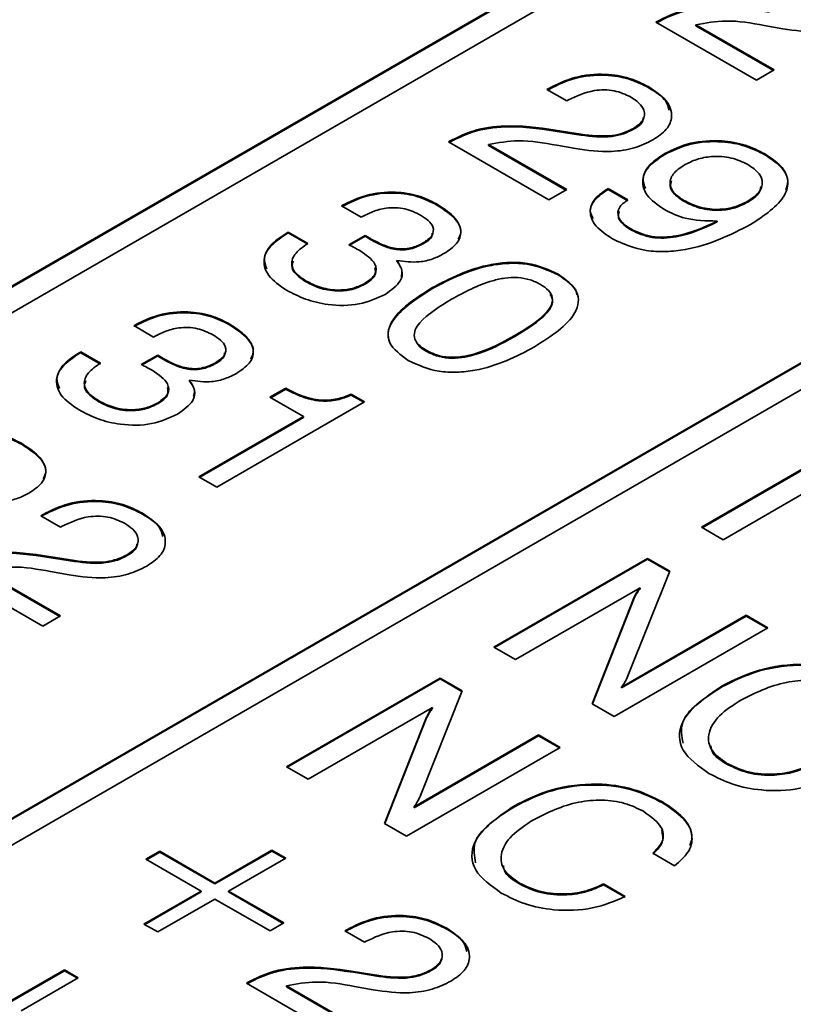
# Model space of a CAD drawing. Header units: millimetres. Extents: x 15 to 187, y 49 to 265.
# Tile 38 of 62: x 146 to 151, y 199 to 205. Entities that reach past the tile are written whole.
import ezdxf

# ---------------------------------------------------------------- set-up
doc = ezdxf.new("R2010")
doc.units = ezdxf.units.MM

msp = doc.modelspace()

# ---------------------------------------------------------------- linework, layer by layer
at = {"color": 7, "linetype": 'Continuous', "lineweight": 35}
for p, q in [((138.6841, 198.9973), (162.1129, 212.5225)), ((138.6841, 198.9919), (162.1129, 212.517)), ((162.2543, 212.4408), (138.8255, 198.9157)), ((141.5125, 197.3645), (164.9413, 210.8896)), ((141.5125, 197.359), (164.9413, 210.8842)), ((165.0827, 210.808), (141.6539, 197.2828)), ((149.9573, 204.8444), (149.9646, 204.8486)), ((150.5737, 204.4885), (149.9573, 204.8444)), ((149.962, 204.8417), (149.9646, 204.8432)), ((149.9646, 204.8432), (149.9646, 204.8486)), ((150.2028, 204.8283), (150.6825, 204.5513)), ((150.2028, 204.8228), (150.2028, 204.8283)), ((150.2028, 204.8228), (150.6778, 204.5486)), ((150.7356, 204.8028), (150.6215, 204.8238)), ((150.6825, 204.5513), (150.5737, 204.4885)), ((149.2889, 204.4306), (149.3045, 204.4397)), ((149.4097, 204.3608), (149.2889, 204.4306)), ((149.2936, 204.4279), (149.3045, 204.4342)), ((149.3045, 204.4342), (149.3045, 204.4397)), ((149.9132, 204.4415), (149.9132, 204.447)), ((149.4203, 204.3669), (149.4097, 204.3608)), ((149.3787, 204.1755), (149.4962, 204.1563)), ((149.3787, 204.17), (149.3787, 204.1755)), ((149.3787, 204.17), (149.4962, 204.1508)), ((149.8188, 204.1868), (149.8188, 204.1923)), ((148.6845, 204.1096), (148.6919, 204.1139)), ((149.3009, 203.7538), (148.6845, 204.1096)), ((148.6892, 204.1069), (148.6919, 204.1084)), ((148.6919, 204.1084), (148.6919, 204.1139)), ((149.4962, 204.1508), (149.4962, 204.1563)), ((148.93, 204.0935), (149.4097, 203.8166)), ((148.93, 204.088), (148.93, 204.0935)), ((148.93, 204.088), (149.405, 203.8138)), ((149.4628, 204.0681), (149.3487, 204.089)), ((150.0118, 204.0331), (150.0118, 204.0385)), ((150.6256, 204.0303), (150.6256, 204.0357)), ((149.4097, 203.8166), (149.3009, 203.7538)), ((149.6636, 203.8235), (149.7844, 203.7538)), ((149.6636, 203.8181), (149.6636, 203.8235)), ((149.6636, 203.8181), (149.7844, 203.7483)), ((150.1278, 203.7455), (150.1278, 203.7509)), ((150.5199, 203.7398), (150.5199, 203.7452)), ((148.0281, 203.7168), (148.0346, 203.7205)), ((148.149, 203.647), (148.0281, 203.7168)), ((148.0329, 203.714), (148.0346, 203.715)), ((148.0346, 203.715), (148.0346, 203.7205)), ((148.6102, 203.7242), (148.6102, 203.7296)), ((150.3327, 203.6182), (150.3327, 203.6237)), ((149.8067, 203.568), (149.8067, 203.5734)), ((147.6952, 203.5525), (147.7018, 203.5563)), ((147.6952, 203.547), (147.6952, 203.5525)), ((147.6952, 203.547), (147.7018, 203.5508)), ((147.7018, 203.5563), (147.8227, 203.4865)), ((147.7018, 203.5508), (147.7018, 203.5563)), ((147.7018, 203.5508), (147.8227, 203.4811)), ((148.0729, 203.4783), (148.1741, 203.5361)), ((148.0782, 203.4759), (148.1741, 203.5307)), ((148.1741, 203.5307), (148.1741, 203.5361)), ((148.2108, 203.5082), (148.2108, 203.5136)), ((148.0778, 203.4761), (148.0729, 203.4783)), ((148.5288, 203.484), (148.5288, 203.4894)), ((148.3685, 203.3762), (148.3685, 203.3816)), ((149.3568, 203.2932), (149.3568, 203.2986)), ((147.8121, 203.2499), (147.8121, 203.2554)), ((148.176, 203.2385), (148.176, 203.2439)), ((148.5832, 203.2084), (148.5832, 203.2138)), ((146.7554, 202.982), (146.7618, 202.9857)), ((146.8762, 202.9122), (146.7554, 202.982)), ((146.7601, 202.9793), (146.7618, 202.9803)), ((146.7618, 202.9803), (146.7618, 202.9857)), ((147.3374, 202.9894), (147.3374, 202.9949)), ((149.0909, 202.9153), (149.0909, 202.9207)), ((146.4224, 202.8177), (146.429, 202.8215)), ((146.4224, 202.8123), (146.4224, 202.8177)), ((146.4224, 202.8123), (146.429, 202.8161)), ((146.429, 202.8215), (146.5499, 202.7517)), ((146.429, 202.8161), (146.429, 202.8215)), ((146.429, 202.8161), (146.5499, 202.7463)), ((146.8001, 202.7436), (146.9013, 202.8013)), ((146.8054, 202.7412), (146.9013, 202.7959)), ((146.9013, 202.7959), (146.9013, 202.8013)), ((146.938, 202.7734), (146.938, 202.7789)), ((148.5479, 202.8251), (148.5479, 202.8306)), ((146.805, 202.7414), (146.8001, 202.7436)), ((147.256, 202.7492), (147.256, 202.7547)), ((147.0957, 202.6414), (147.0957, 202.6468)), ((147.5894, 202.5424), (147.6861, 202.5982)), ((147.6861, 202.5928), (147.6861, 202.5982)), ((147.7949, 202.4238), (147.5894, 202.5424)), ((147.5941, 202.5397), (147.6861, 202.5928)), ((148.0882, 202.5615), (148.1696, 202.5145)), ((148.0882, 202.556), (148.0882, 202.5615)), ((148.0882, 202.556), (148.1649, 202.5118)), ((146.5393, 202.5151), (146.5393, 202.5206)), ((146.9032, 202.5037), (146.9032, 202.5091)), ((148.1696, 202.5145), (147.263, 201.9911)), ((147.1542, 202.0539), (147.7949, 202.4238)), ((147.1589, 202.0512), (147.7949, 202.4183)), ((147.7949, 202.4183), (147.7949, 202.4238)), ((146.0646, 202.2547), (146.0646, 202.2601)), ((150.2359, 201.7445), (151.1787, 202.2888)), ((150.2406, 201.7418), (151.1787, 202.2833)), ((147.263, 201.9911), (147.1542, 202.0539)), ((151.133, 202.1089), (150.3689, 201.6677)), ((146.1836, 201.8146), (146.1993, 201.8237)), ((146.3045, 201.7448), (146.1836, 201.8146)), ((146.1883, 201.8119), (146.1993, 201.8182)), ((146.1993, 201.8182), (146.1993, 201.8237)), ((146.808, 201.8255), (146.808, 201.831)), ((146.3151, 201.7509), (146.3045, 201.7448)), ((150.3689, 201.6677), (150.2359, 201.7445)), ((146.7136, 201.5708), (146.7136, 201.5763)), ((146.2735, 201.5595), (146.391, 201.5403)), ((146.2735, 201.554), (146.2735, 201.5595)), ((146.2735, 201.554), (146.391, 201.5348)), ((146.391, 201.5348), (146.391, 201.5403)), ((148.9631, 201.0097), (149.9059, 201.554)), ((148.9678, 201.007), (149.9059, 201.5485)), ((149.9059, 201.554), (150.0421, 201.4754)), ((149.9059, 201.5485), (149.9059, 201.554)), ((149.9059, 201.5485), (150.0403, 201.471)), ((146.1957, 201.1378), (145.5793, 201.4936)), ((145.8248, 201.4775), (146.3045, 201.2006)), ((145.8248, 201.472), (146.2998, 201.1978)), ((146.3576, 201.4521), (146.2435, 201.473)), ((150.0421, 201.4754), (149.7852, 200.833)), ((149.8602, 201.3741), (149.0961, 200.933)), ((149.8602, 201.3686), (149.8602, 201.3741)), ((149.5656, 200.6619), (149.8236, 201.3148)), ((149.5673, 200.6609), (149.8236, 201.3093)), ((149.8236, 201.3093), (149.8236, 201.3148)), ((149.7461, 200.764), (150.5103, 201.2051)), ((150.5103, 201.2051), (150.6432, 201.1283)), ((150.5103, 201.1996), (150.5103, 201.2051)), ((146.3045, 201.2006), (146.1957, 201.1378)), ((149.7461, 200.7585), (150.5103, 201.1996)), ((150.5103, 201.1996), (150.6385, 201.1256)), ((150.6432, 201.1283), (149.7004, 200.5841)), ((149.0961, 200.933), (148.9631, 201.0097)), ((147.6903, 200.2749), (148.6331, 200.8192)), ((147.695, 200.2722), (148.6331, 200.8138)), ((148.6331, 200.8192), (148.7693, 200.7406)), ((148.6331, 200.8138), (148.6331, 200.8192)), ((148.6331, 200.8138), (148.7675, 200.7362)), ((148.7693, 200.7406), (148.5124, 200.0982)), ((149.7461, 200.7585), (149.7461, 200.764)), ((150.3616, 200.765), (150.3616, 200.7704)), ((149.7004, 200.5841), (149.5656, 200.6619)), ((148.5874, 200.6393), (147.8233, 200.1982)), ((148.5874, 200.6339), (148.5874, 200.6393)), ((148.2928, 199.9271), (148.5508, 200.58)), ((148.2945, 199.9261), (148.5508, 200.5746)), ((148.5508, 200.5746), (148.5508, 200.58)), ((148.4733, 200.0292), (149.2375, 200.4703)), ((148.4733, 200.0238), (149.2375, 200.4649)), ((149.2375, 200.4703), (149.3704, 200.3936)), ((149.2375, 200.4649), (149.2375, 200.4703)), ((149.2375, 200.4649), (149.3657, 200.3908)), ((149.3704, 200.3936), (148.4276, 199.8493)), ((147.8233, 200.1982), (147.6903, 200.2749)), ((150.3926, 200.2907), (150.3926, 200.2961)), ((149.9973, 200.0542), (149.9973, 200.0596)), ((148.4733, 200.0238), (148.4733, 200.0292)), ((149.0888, 200.0302), (149.0888, 200.0356)), ((148.4276, 199.8493), (148.2928, 199.9271)), ((146.8285, 199.7076), (146.9131, 199.7565)), ((146.9131, 199.7565), (147.2515, 199.5611)), ((146.9131, 199.751), (146.9131, 199.7565)), ((147.2515, 199.5611), (147.6021, 199.7635)), ((147.2515, 199.5557), (147.6021, 199.758)), ((147.6021, 199.7635), (147.6867, 199.7146)), ((147.6021, 199.758), (147.6021, 199.7635)), ((147.6021, 199.758), (147.682, 199.7119)), ((147.1669, 199.5123), (146.8285, 199.7076)), ((146.8332, 199.7049), (146.9131, 199.751)), ((146.9131, 199.751), (147.2515, 199.5557)), ((147.6867, 199.7146), (147.3361, 199.5123)), ((150.0715, 199.6679), (149.9385, 199.7446)), ((146.8164, 199.3099), (147.1669, 199.5123)), ((147.1669, 199.5068), (147.1669, 199.5123)), ((147.2515, 199.5557), (147.2515, 199.5611)), ((147.3361, 199.5123), (147.6746, 199.3169)), ((147.3361, 199.5068), (147.3361, 199.5123)), ((149.1198, 199.5559), (149.1198, 199.5614)), ((149.6364, 199.5562), (149.7693, 199.4795)), ((149.6364, 199.5508), (149.6364, 199.5562)), ((149.6364, 199.5508), (149.7693, 199.474)), ((146.8211, 199.3072), (147.1669, 199.5068)), ((147.2515, 199.4634), (146.901, 199.2611)), ((147.59, 199.268), (147.2515, 199.4634)), ((147.3361, 199.5068), (147.6699, 199.3142)), ((146.901, 199.2611), (146.8164, 199.3099)), ((147.6746, 199.3169), (147.59, 199.268)), ((148.0493, 199.268), (148.065, 199.2771)), ((148.054, 199.2653), (148.065, 199.2716)), ((148.065, 199.2716), (148.065, 199.2771)), ((148.6737, 199.279), (148.6737, 199.2844)), ((148.1702, 199.1983), (148.0493, 199.268)), ((148.1807, 199.2044), (148.1702, 199.1983)), ((145.9787, 198.8263), (146.3293, 199.0287)), ((146.3293, 199.0287), (146.4139, 198.9799)), ((146.3293, 199.0233), (146.3293, 199.0287)), ((148.5793, 199.0243), (148.5793, 199.0297)), ((145.9787, 198.8209), (146.3293, 199.0233)), ((146.4139, 198.9799), (146.0634, 198.7775)), ((146.3293, 199.0233), (146.4092, 198.9771)), ((148.1392, 199.0129), (148.2567, 198.9937)), ((148.1392, 199.0075), (148.1392, 199.0129)), ((148.1392, 199.0075), (148.2567, 198.9883)), ((148.2567, 198.9883), (148.2567, 198.9937)), ((147.4449, 198.9471), (147.4523, 198.9513)), ((148.0614, 198.5912), (147.4449, 198.9471)), ((147.4496, 198.9443), (147.4523, 198.9459)), ((147.4523, 198.9459), (147.4523, 198.9513)), ((147.6905, 198.9309), (148.1702, 198.654)), ((147.6905, 198.9255), (147.6905, 198.9309)), ((147.6905, 198.9255), (148.1655, 198.6513)), ((148.2232, 198.9055), (148.1092, 198.9265))]:
    msp.add_line(p, q, dxfattribs=at)
for points, knots in [([(149.9646, 204.8486), (150.0174, 204.8748), (150.1229, 204.9271), (150.3747, 204.9534), (150.5464, 204.9266), (150.6515, 204.9102)], [0, 0, 0, 0, 0.279996, 0.559198, 1, 1, 1, 1]), ([(149.9646, 204.8432), (150.0174, 204.8694), (150.1229, 204.9217), (150.3747, 204.948), (150.5464, 204.9212), (150.6515, 204.9048)], [0, 0, 0, 0, 0.279996, 0.559198, 1, 1, 1, 1]), ([(150.6215, 204.8238), (150.5428, 204.8383), (150.4029, 204.8642), (150.2637, 204.8392), (150.2028, 204.8283)], [0, 0, 0, 0, 0.562606, 1, 1, 1, 1]), ([(151.2115, 204.8567), (151.1749, 204.8387), (151.1017, 204.8026), (150.9305, 204.7765), (150.8095, 204.7929), (150.7356, 204.8028)], [0, 0, 0, 0, 0.280291, 0.560216, 1, 1, 1, 1]), ([(149.3045, 204.4397), (149.3536, 204.4642), (149.4514, 204.513), (149.6359, 204.5323), (149.7986, 204.5049), (149.875, 204.4663), (149.9132, 204.447)], [0, 0, 0, 0, 0.280451, 0.559362, 0.779308, 1, 1, 1, 1]), ([(149.3045, 204.4342), (149.3536, 204.4587), (149.4514, 204.5076), (149.6359, 204.5268), (149.7986, 204.4994), (149.875, 204.4608), (149.9132, 204.4415)], [0, 0, 0, 0, 0.280451, 0.559362, 0.779308, 1, 1, 1, 1]), ([(149.8016, 204.3858), (149.7697, 204.4007), (149.7061, 204.4304), (149.551, 204.4298), (149.4699, 204.3908), (149.4203, 204.3669)], [0, 0, 0, 0, 0.280567, 0.560264, 1, 1, 1, 1]), ([(149.9132, 204.447), (149.9522, 204.4209), (150.0301, 204.3688), (150.0648, 204.2718), (150.03, 204.1837), (149.9692, 204.1426), (149.9387, 204.1219)], [0, 0, 0, 0, 0.2804405, 0.5596806, 0.7795919, 1, 1, 1, 1]), ([(149.9132, 204.4415), (149.9551, 204.4158), (150.02, 204.3759), (150.0324, 204.3227), (150.0369, 204.3037)], [0, 0, 0, 0, 0.64467, 1, 1, 1, 1]), ([(149.8188, 204.1923), (149.8414, 204.2083), (149.8866, 204.2404), (149.8908, 204.3004), (149.8574, 204.3498), (149.8202, 204.3738), (149.8016, 204.3858)], [0, 0, 0, 0, 0.27961, 0.558548, 0.779048, 1, 1, 1, 1]), ([(149.8188, 204.1868), (149.8441, 204.2026), (149.8783, 204.2239), (149.8785, 204.2518), (149.8785, 204.2591)], [0, 0, 0, 0, 0.7392512, 1, 1, 1, 1]), ([(148.6919, 204.1139), (148.7446, 204.1401), (148.8501, 204.1923), (149.1019, 204.2187), (149.2736, 204.1919), (149.3787, 204.1755)], [0, 0, 0, 0, 0.279996, 0.559198, 1, 1, 1, 1]), ([(148.6919, 204.1084), (148.7446, 204.1346), (148.8501, 204.1869), (149.1019, 204.2132), (149.2736, 204.1864), (149.3787, 204.17)], [0, 0, 0, 0, 0.279996, 0.559198, 1, 1, 1, 1]), ([(149.4962, 204.1563), (149.561, 204.1487), (149.6513, 204.1382), (149.7613, 204.1632), (149.7996, 204.1826), (149.8188, 204.1923)], [0, 0, 0, 0, 0.558127, 0.779013, 1, 1, 1, 1]), ([(149.4962, 204.1508), (149.561, 204.1433), (149.6513, 204.1327), (149.7613, 204.1577), (149.7996, 204.1771), (149.8188, 204.1868)], [0, 0, 0, 0, 0.558127, 0.779013, 1, 1, 1, 1]), ([(149.3487, 204.089), (149.27, 204.1036), (149.1301, 204.1294), (148.9909, 204.1044), (148.93, 204.0935)], [0, 0, 0, 0, 0.562606, 1, 1, 1, 1]), ([(149.9387, 204.1219), (149.9021, 204.1039), (149.8289, 204.0679), (149.6577, 204.0418), (149.5367, 204.0581), (149.4628, 204.0681)], [0, 0, 0, 0, 0.280291, 0.560216, 1, 1, 1, 1]), ([(150.0118, 204.0385), (150.062, 204.0626), (150.1622, 204.1106), (150.3493, 204.1231), (150.5106, 204.0938), (150.5872, 204.0551), (150.6256, 204.0357)], [0, 0, 0, 0, 0.27995, 0.559068, 0.779241, 1, 1, 1, 1]), ([(150.0118, 204.0331), (150.062, 204.0571), (150.1622, 204.1052), (150.3493, 204.1176), (150.5106, 204.0884), (150.5872, 204.0496), (150.6256, 204.0303)], [0, 0, 0, 0, 0.27995, 0.559068, 0.779241, 1, 1, 1, 1]), ([(150.0088, 203.694), (149.9682, 203.7221), (149.8872, 203.7783), (149.8653, 203.8832), (149.914, 203.9739), (149.9792, 204.017), (150.0118, 204.0385)], [0, 0, 0, 0, 0.279949, 0.559125, 0.779309, 1, 1, 1, 1]), ([(149.8929, 203.8231), (149.8852, 203.8435), (149.867, 203.8919), (149.9158, 203.9687), (149.9798, 204.0116), (150.0118, 204.0331)], [0, 0, 0, 0, 0.266726, 0.632942, 1, 1, 1, 1]), ([(150.5199, 203.9712), (150.4881, 203.9865), (150.4248, 204.017), (150.3059, 204.0245), (150.2043, 204.005), (150.1558, 203.9804), (150.1316, 203.9681)], [0, 0, 0, 0, 0.279985, 0.558971, 0.779234, 1, 1, 1, 1]), ([(150.6256, 204.0357), (150.661, 204.0124), (150.7317, 203.9658), (150.7766, 203.874), (150.7428, 203.7381), (150.6223, 203.6584), (150.5378, 203.6025)], [0, 0, 0, 0, 0.187322, 0.37406, 0.561042, 1, 1, 1, 1]), ([(150.6256, 204.0303), (150.6605, 204.007), (150.7302, 203.9605), (150.7754, 203.8809), (150.7594, 203.8331), (150.7535, 203.8156)], [0, 0, 0, 0, 0.3887255, 0.7762397, 1, 1, 1, 1]), ([(150.1316, 203.9681), (150.1056, 203.9505), (150.0539, 203.9154), (150.0363, 203.8494), (150.0661, 203.7918), (150.1072, 203.7646), (150.1278, 203.7509)], [0, 0, 0, 0, 0.280273, 0.559272, 0.7793, 1, 1, 1, 1]), ([(150.5199, 203.7452), (150.5468, 203.7636), (150.6007, 203.8002), (150.6175, 203.8692), (150.5845, 203.9288), (150.5414, 203.957), (150.5199, 203.9712)], [0, 0, 0, 0, 0.280163, 0.559091, 0.779276, 1, 1, 1, 1]), ([(150.0533, 203.8697), (150.0492, 203.8598), (150.038, 203.8322), (150.0675, 203.7862), (150.1077, 203.7591), (150.1278, 203.7455)], [0, 0, 0, 0, 0.22082, 0.609817, 1, 1, 1, 1]), ([(148.0346, 203.7205), (148.081, 203.7435), (148.1735, 203.7895), (148.347, 203.8084), (148.5016, 203.7841), (148.574, 203.7478), (148.6102, 203.7296)], [0, 0, 0, 0, 0.280391, 0.559399, 0.779365, 1, 1, 1, 1]), ([(149.5713, 203.6392), (149.5639, 203.6533), (149.5437, 203.692), (149.5785, 203.7594), (149.6352, 203.7985), (149.6636, 203.8181)], [0, 0, 0, 0, 0.222285, 0.610655, 1, 1, 1, 1]), ([(149.6917, 203.5142), (149.6543, 203.539), (149.5796, 203.5883), (149.5428, 203.6804), (149.5765, 203.7646), (149.6345, 203.8039), (149.6636, 203.8235)], [0, 0, 0, 0, 0.280577, 0.559701, 0.779575, 1, 1, 1, 1]), ([(150.5199, 203.7398), (150.549, 203.7579), (150.5938, 203.7857), (150.5983, 203.8227), (150.5999, 203.8355)], [0, 0, 0, 0, 0.6525666, 1, 1, 1, 1]), ([(148.0346, 203.715), (148.081, 203.7381), (148.1735, 203.784), (148.347, 203.8029), (148.5016, 203.7787), (148.574, 203.7424), (148.6102, 203.7242)], [0, 0, 0, 0, 0.280391, 0.559399, 0.779365, 1, 1, 1, 1]), ([(149.7844, 203.7538), (149.7639, 203.7386), (149.7228, 203.7082), (149.721, 203.6522), (149.7546, 203.6068), (149.7893, 203.5845), (149.8067, 203.5734)], [0, 0, 0, 0, 0.279747, 0.558512, 0.77895, 1, 1, 1, 1]), ([(150.1278, 203.7509), (150.1594, 203.7351), (150.2223, 203.7036), (150.3409, 203.6904), (150.4461, 203.7078), (150.4952, 203.7328), (150.5199, 203.7452)], [0, 0, 0, 0, 0.28047, 0.559328, 0.779293, 1, 1, 1, 1]), ([(150.1278, 203.7455), (150.1594, 203.7297), (150.2223, 203.6982), (150.3409, 203.685), (150.4461, 203.7024), (150.4952, 203.7273), (150.5199, 203.7398)], [0, 0, 0, 0, 0.28047, 0.559328, 0.779293, 1, 1, 1, 1]), ([(148.513, 203.6602), (148.4831, 203.6751), (148.4235, 203.7047), (148.3077, 203.7086), (148.2167, 203.6828), (148.1716, 203.6589), (148.149, 203.647)], [0, 0, 0, 0, 0.280224, 0.558001, 0.778617, 1, 1, 1, 1]), ([(148.6102, 203.7296), (148.648, 203.7054), (148.7234, 203.6571), (148.7723, 203.5676), (148.7441, 203.4825), (148.6861, 203.4435), (148.6571, 203.4239)], [0, 0, 0, 0, 0.280903, 0.56016, 0.779706, 1, 1, 1, 1]), ([(148.6102, 203.7242), (148.6473, 203.7001), (148.7211, 203.652), (148.7733, 203.5718), (148.7518, 203.5261), (148.745, 203.5118)], [0, 0, 0, 0, 0.408978, 0.815559, 1, 1, 1, 1]), ([(149.7313, 203.6824), (149.7284, 203.6695), (149.7219, 203.6415), (149.7555, 203.6012), (149.7896, 203.5791), (149.8067, 203.568)], [0, 0, 0, 0, 0.301336, 0.650184, 1, 1, 1, 1]), ([(150.3327, 203.6237), (150.2642, 203.6252), (150.1416, 203.6279), (150.0495, 203.6737), (150.0088, 203.694)], [0, 0, 0, 0, 0.558275, 1, 1, 1, 1]), ([(148.5288, 203.4894), (148.5495, 203.5035), (148.5908, 203.5314), (148.5966, 203.5852), (148.5629, 203.6284), (148.5296, 203.6496), (148.513, 203.6602)], [0, 0, 0, 0, 0.279973, 0.558282, 0.778793, 1, 1, 1, 1]), ([(149.8067, 203.5734), (149.8465, 203.5552), (149.9065, 203.5279), (150.0079, 203.5232), (150.1553, 203.54), (150.2539, 203.5865), (150.3327, 203.6237)], [0, 0, 0, 0, 0.248865, 0.374362, 0.500012, 1, 1, 1, 1]), ([(150.5378, 203.6025), (150.4137, 203.5391), (150.2583, 203.4596), (150.0188, 203.4337), (149.8543, 203.4408), (149.7566, 203.4849), (149.6917, 203.5142)], [0, 0, 0, 0, 0.499343, 0.62518, 0.750854, 1, 1, 1, 1]), ([(149.8067, 203.568), (149.8465, 203.5498), (149.9065, 203.5224), (150.0079, 203.5177), (150.1553, 203.5345), (150.2539, 203.581), (150.3327, 203.6182)], [0, 0, 0, 0, 0.248865, 0.374362, 0.500012, 1, 1, 1, 1]), ([(147.6914, 203.1994), (147.6494, 203.2282), (147.5656, 203.2856), (147.5419, 203.3935), (147.5941, 203.4864), (147.6615, 203.5304), (147.6952, 203.5525)], [0, 0, 0, 0, 0.280115, 0.559017, 0.779197, 1, 1, 1, 1]), ([(147.5713, 203.3312), (147.5631, 203.3524), (147.5438, 203.4024), (147.596, 203.4812), (147.6621, 203.525), (147.6952, 203.547)], [0, 0, 0, 0, 0.268427, 0.633697, 1, 1, 1, 1]), ([(148.1741, 203.5361), (148.1808, 203.5318), (148.1927, 203.5242), (148.2053, 203.5169), (148.2108, 203.5136)], [0, 0, 0, 0, 0.559998, 1, 1, 1, 1]), ([(148.1741, 203.5307), (148.1808, 203.5264), (148.1927, 203.5187), (148.2053, 203.5114), (148.2108, 203.5082)], [0, 0, 0, 0, 0.559998, 1, 1, 1, 1]), ([(148.2108, 203.5136), (148.2332, 203.5015), (148.2779, 203.4772), (148.3469, 203.4548), (148.409, 203.4512), (148.47, 203.4599), (148.5053, 203.4776), (148.5288, 203.4894)], [0, 0, 0, 0, 0.250796, 0.500532, 0.62557, 0.750579, 1, 1, 1, 1]), ([(148.2108, 203.5082), (148.2332, 203.496), (148.2779, 203.4717), (148.3469, 203.4494), (148.409, 203.4457), (148.47, 203.4544), (148.5053, 203.4722), (148.5288, 203.484)], [0, 0, 0, 0, 0.250796, 0.500532, 0.62557, 0.750579, 1, 1, 1, 1]), ([(148.5288, 203.484), (148.5519, 203.4978), (148.5838, 203.5169), (148.5842, 203.5423), (148.5843, 203.5493)], [0, 0, 0, 0, 0.723712, 1, 1, 1, 1]), ([(147.8227, 203.4865), (147.7953, 203.4677), (147.7407, 203.4303), (147.7136, 203.3607), (147.7458, 203.2987), (147.79, 203.2698), (147.8121, 203.2554)], [0, 0, 0, 0, 0.280691, 0.559402, 0.779276, 1, 1, 1, 1]), ([(148.1405, 203.4426), (148.129, 203.4489), (148.1083, 203.4603), (148.0871, 203.4713), (148.0778, 203.4761)], [0, 0, 0, 0, 0.559986, 1, 1, 1, 1]), ([(148.176, 203.2439), (148.1994, 203.2606), (148.2461, 203.294), (148.241, 203.3752), (148.1786, 203.417), (148.1405, 203.4426)], [0, 0, 0, 0, 0.280253, 0.559686, 1, 1, 1, 1]), ([(148.3685, 203.3816), (148.3815, 203.3616), (148.4075, 203.3217), (148.3939, 203.2429), (148.3332, 203.1999), (148.2961, 203.1737)], [0, 0, 0, 0, 0.280899, 0.561106, 1, 1, 1, 1]), ([(148.6571, 203.4239), (148.635, 203.4126), (148.5909, 203.3899), (148.4901, 203.3657), (148.4145, 203.3756), (148.3685, 203.3816)], [0, 0, 0, 0, 0.2814183, 0.5622336, 1, 1, 1, 1]), ([(147.7336, 203.3776), (147.7292, 203.3686), (147.7158, 203.341), (147.7476, 203.2931), (147.7906, 203.2643), (147.8121, 203.2499)], [0, 0, 0, 0, 0.194034, 0.596239, 1, 1, 1, 1]), ([(148.176, 203.2385), (148.2009, 203.2553), (148.2438, 203.2842), (148.2363, 203.3214), (148.2332, 203.337)], [0, 0, 0, 0, 0.580418, 1, 1, 1, 1]), ([(148.3685, 203.3762), (148.3833, 203.3561), (148.4055, 203.326), (148.3967, 203.2942), (148.3937, 203.2836)], [0, 0, 0, 0, 0.66735, 1, 1, 1, 1]), ([(148.5832, 203.2138), (148.6961, 203.2726), (148.8375, 203.3463), (149.0566, 203.3726), (149.2079, 203.3664), (149.2973, 203.3257), (149.3568, 203.2986)], [0, 0, 0, 0, 0.499613, 0.625369, 0.750951, 1, 1, 1, 1]), ([(148.5832, 203.2084), (148.6961, 203.2672), (148.8375, 203.3408), (149.0566, 203.3672), (149.2079, 203.361), (149.2973, 203.3203), (149.3568, 203.2932)], [0, 0, 0, 0, 0.499613, 0.625369, 0.750951, 1, 1, 1, 1]), ([(149.249, 203.2353), (149.2288, 203.2455), (149.1884, 203.2657), (149.1098, 203.2798), (149.0289, 203.2756), (148.8796, 203.2409), (148.7821, 203.1871), (148.7041, 203.144)], [0, 0, 0, 0, 0.12508, 0.249871, 0.374795, 0.50005, 1, 1, 1, 1]), ([(149.3568, 203.2986), (149.4039, 203.2643), (149.4746, 203.2126), (149.4863, 203.1251), (149.4415, 202.9982), (149.3138, 202.9164), (149.2118, 202.851)], [0, 0, 0, 0, 0.249141, 0.374724, 0.500475, 1, 1, 1, 1]), ([(149.3568, 203.2932), (149.4087, 203.2595), (149.4661, 203.2223), (149.4721, 203.1753), (149.4727, 203.1709)], [0, 0, 0, 0, 0.90613, 1, 1, 1, 1]), ([(148.2961, 203.1737), (148.2455, 203.1503), (148.1443, 203.1037), (147.9558, 203.1037), (147.8036, 203.1412), (147.7288, 203.18), (147.6914, 203.1994)], [0, 0, 0, 0, 0.279361, 0.558332, 0.778914, 1, 1, 1, 1]), ([(147.8121, 203.2554), (147.8412, 203.2406), (147.8992, 203.2111), (148.0076, 203.1957), (148.107, 203.2093), (148.153, 203.2324), (148.176, 203.2439)], [0, 0, 0, 0, 0.2806558, 0.559744, 0.7795108, 1, 1, 1, 1]), ([(147.8121, 203.2499), (147.8412, 203.2351), (147.8992, 203.2057), (148.0076, 203.1903), (148.107, 203.2039), (148.153, 203.2269), (148.176, 203.2385)], [0, 0, 0, 0, 0.2806558, 0.559744, 0.7795108, 1, 1, 1, 1]), ([(148.4382, 202.7683), (148.3912, 202.8025), (148.3206, 202.8539), (148.3098, 202.941), (148.3541, 203.0673), (148.4815, 203.1488), (148.5832, 203.2138)], [0, 0, 0, 0, 0.2491433, 0.3747329, 0.5004724, 1, 1, 1, 1]), ([(148.3228, 202.8846), (148.3186, 202.9015), (148.3089, 202.9396), (148.3572, 203.0624), (148.4828, 203.1435), (148.5832, 203.2084)], [0, 0, 0, 0, 0.137577, 0.311008, 1, 1, 1, 1]), ([(149.0909, 202.9207), (149.1654, 202.9658), (149.2586, 203.0222), (149.3196, 203.1082), (149.3266, 203.155), (149.3019, 203.2004), (149.2666, 203.2236), (149.249, 203.2353)], [0, 0, 0, 0, 0.499905, 0.625167, 0.750088, 0.874873, 1, 1, 1, 1]), ([(148.7041, 203.144), (148.6298, 203.0992), (148.5369, 203.0431), (148.4775, 202.9571), (148.4707, 202.9105), (148.4952, 202.8654), (148.5303, 202.8422), (148.5479, 202.8306)], [0, 0, 0, 0, 0.4998945, 0.6251522, 0.7500763, 0.8748793, 1, 1, 1, 1]), ([(149.0909, 202.9153), (149.1658, 202.9605), (149.2596, 203.0169), (149.3187, 203.1026), (149.3283, 203.1431), (149.3134, 203.1655), (149.3081, 203.1734)], [0, 0, 0, 0, 0.610605, 0.763605, 0.916188, 1, 1, 1, 1]), ([(146.7618, 202.9857), (146.8082, 203.0087), (146.9007, 203.0547), (147.0742, 203.0736), (147.2288, 203.0494), (147.3012, 203.013), (147.3374, 202.9949)], [0, 0, 0, 0, 0.280391, 0.559399, 0.779365, 1, 1, 1, 1]), ([(146.7618, 202.9803), (146.8082, 203.0033), (146.9007, 203.0493), (147.0742, 203.0681), (147.2288, 203.0439), (147.3012, 203.0076), (147.3374, 202.9894)], [0, 0, 0, 0, 0.280391, 0.559399, 0.779365, 1, 1, 1, 1]), ([(147.2402, 202.9254), (147.2103, 202.9403), (147.1507, 202.97), (147.0349, 202.9739), (146.9439, 202.948), (146.8988, 202.9242), (146.8762, 202.9122)], [0, 0, 0, 0, 0.2802242, 0.5580012, 0.7786172, 1, 1, 1, 1]), ([(147.3374, 202.9949), (147.3752, 202.9706), (147.4506, 202.9223), (147.4995, 202.8329), (147.4713, 202.7477), (147.4133, 202.7087), (147.3843, 202.6892)], [0, 0, 0, 0, 0.280903, 0.56016, 0.779706, 1, 1, 1, 1]), ([(147.3374, 202.9894), (147.3745, 202.9653), (147.4483, 202.9172), (147.5005, 202.837), (147.479, 202.7913), (147.4722, 202.7771)], [0, 0, 0, 0, 0.408978, 0.815559, 1, 1, 1, 1]), ([(147.256, 202.7547), (147.2767, 202.7687), (147.318, 202.7967), (147.3238, 202.8505), (147.2901, 202.8937), (147.2568, 202.9148), (147.2402, 202.9254)], [0, 0, 0, 0, 0.279973, 0.558282, 0.778793, 1, 1, 1, 1]), ([(148.5479, 202.8306), (148.568, 202.8204), (148.6081, 202.8001), (148.6862, 202.7855), (148.767, 202.7895), (148.9159, 202.8241), (149.0131, 202.8778), (149.0909, 202.9207)], [0, 0, 0, 0, 0.125107, 0.249967, 0.374902, 0.500148, 1, 1, 1, 1]), ([(148.5479, 202.8251), (148.568, 202.815), (148.6081, 202.7946), (148.6862, 202.7801), (148.767, 202.784), (148.9159, 202.8187), (149.0131, 202.8724), (149.0909, 202.9153)], [0, 0, 0, 0, 0.125107, 0.249967, 0.374902, 0.500148, 1, 1, 1, 1]), ([(149.2118, 202.851), (149.0987, 202.7922), (148.9571, 202.7187), (148.7377, 202.6932), (148.5865, 202.7001), (148.4974, 202.7411), (148.4382, 202.7683)], [0, 0, 0, 0, 0.4994379, 0.6251797, 0.7507906, 1, 1, 1, 1]), ([(148.489, 202.8814), (148.4921, 202.8747), (148.5019, 202.853), (148.5291, 202.8365), (148.5479, 202.8251)], [0, 0, 0, 0, 0.310767, 1, 1, 1, 1]), ([(146.4186, 202.4647), (146.3766, 202.4934), (146.2928, 202.5508), (146.2691, 202.6588), (146.3214, 202.7516), (146.3887, 202.7956), (146.4224, 202.8177)], [0, 0, 0, 0, 0.280115, 0.559017, 0.779197, 1, 1, 1, 1]), ([(146.2985, 202.5965), (146.2903, 202.6176), (146.271, 202.6676), (146.3232, 202.7464), (146.3893, 202.7903), (146.4224, 202.8123)], [0, 0, 0, 0, 0.268427, 0.633697, 1, 1, 1, 1]), ([(146.9013, 202.8013), (146.908, 202.7971), (146.9199, 202.7894), (146.9325, 202.7821), (146.938, 202.7789)], [0, 0, 0, 0, 0.559998, 1, 1, 1, 1]), ([(146.9013, 202.7959), (146.908, 202.7916), (146.9199, 202.784), (146.9325, 202.7767), (146.938, 202.7734)], [0, 0, 0, 0, 0.559998, 1, 1, 1, 1]), ([(146.938, 202.7789), (146.9604, 202.7667), (147.0051, 202.7424), (147.0742, 202.7201), (147.1362, 202.7164), (147.1972, 202.7251), (147.2325, 202.7428), (147.256, 202.7547)], [0, 0, 0, 0, 0.250796, 0.500532, 0.62557, 0.750579, 1, 1, 1, 1]), ([(147.256, 202.7492), (147.2791, 202.763), (147.311, 202.7821), (147.3114, 202.8075), (147.3115, 202.8146)], [0, 0, 0, 0, 0.723712, 1, 1, 1, 1]), ([(146.5499, 202.7517), (146.5225, 202.7329), (146.4679, 202.6955), (146.4408, 202.626), (146.473, 202.564), (146.5172, 202.5351), (146.5393, 202.5206)], [0, 0, 0, 0, 0.280691, 0.559402, 0.779276, 1, 1, 1, 1]), ([(146.8677, 202.7078), (146.8562, 202.7142), (146.8355, 202.7255), (146.8143, 202.7365), (146.805, 202.7414)], [0, 0, 0, 0, 0.559986, 1, 1, 1, 1]), ([(146.938, 202.7734), (146.9604, 202.7613), (147.0051, 202.737), (147.0742, 202.7146), (147.1362, 202.711), (147.1972, 202.7196), (147.2325, 202.7374), (147.256, 202.7492)], [0, 0, 0, 0, 0.250796, 0.500532, 0.62557, 0.750579, 1, 1, 1, 1]), ([(146.9032, 202.5091), (146.9266, 202.5259), (146.9733, 202.5592), (146.9682, 202.6405), (146.9059, 202.6822), (146.8677, 202.7078)], [0, 0, 0, 0, 0.280253, 0.559686, 1, 1, 1, 1]), ([(147.3843, 202.6892), (147.3622, 202.6778), (147.3181, 202.6552), (147.2173, 202.631), (147.1417, 202.6408), (147.0957, 202.6468)], [0, 0, 0, 0, 0.281418, 0.562234, 1, 1, 1, 1]), ([(146.4608, 202.6428), (146.4564, 202.6338), (146.443, 202.6062), (146.4748, 202.5583), (146.5178, 202.5296), (146.5393, 202.5151)], [0, 0, 0, 0, 0.194034, 0.596239, 1, 1, 1, 1]), ([(146.9032, 202.5037), (146.9281, 202.5205), (146.971, 202.5494), (146.9635, 202.5866), (146.9604, 202.6022)], [0, 0, 0, 0, 0.580418, 1, 1, 1, 1]), ([(147.0957, 202.6468), (147.1087, 202.6269), (147.1347, 202.5869), (147.1211, 202.5082), (147.0604, 202.4652), (147.0234, 202.4389)], [0, 0, 0, 0, 0.280899, 0.561106, 1, 1, 1, 1]), ([(147.0957, 202.6414), (147.1105, 202.6213), (147.1327, 202.5912), (147.1239, 202.5594), (147.1209, 202.5489)], [0, 0, 0, 0, 0.66735, 1, 1, 1, 1]), ([(147.6861, 202.5982), (147.7176, 202.5817), (147.7804, 202.5489), (147.8924, 202.5201), (148.0056, 202.5281), (148.0606, 202.5503), (148.0882, 202.5615)], [0, 0, 0, 0, 0.281056, 0.560319, 0.779649, 1, 1, 1, 1]), ([(147.6861, 202.5928), (147.7176, 202.5763), (147.7804, 202.5434), (147.8924, 202.5147), (148.0056, 202.5226), (148.0606, 202.5449), (148.0882, 202.556)], [0, 0, 0, 0, 0.281056, 0.560319, 0.779649, 1, 1, 1, 1]), ([(146.5393, 202.5206), (146.5684, 202.5058), (146.6264, 202.4763), (146.7348, 202.4609), (146.8342, 202.4746), (146.8802, 202.4976), (146.9032, 202.5091)], [0, 0, 0, 0, 0.280656, 0.559744, 0.779511, 1, 1, 1, 1]), ([(146.5393, 202.5151), (146.5684, 202.5004), (146.6264, 202.4709), (146.7348, 202.4555), (146.8342, 202.4691), (146.8802, 202.4922), (146.9032, 202.5037)], [0, 0, 0, 0, 0.280656, 0.559744, 0.779511, 1, 1, 1, 1]), ([(147.0234, 202.4389), (146.9727, 202.4156), (146.8715, 202.3689), (146.683, 202.369), (146.5308, 202.4064), (146.456, 202.4452), (146.4186, 202.4647)], [0, 0, 0, 0, 0.279361, 0.558332, 0.778914, 1, 1, 1, 1]), ([(145.489, 202.2509), (145.5354, 202.274), (145.6279, 202.3199), (145.8014, 202.3388), (145.956, 202.3146), (146.0284, 202.2783), (146.0646, 202.2601)], [0, 0, 0, 0, 0.280391, 0.559399, 0.779365, 1, 1, 1, 1]), ([(145.489, 202.2455), (145.5354, 202.2685), (145.6279, 202.3145), (145.8014, 202.3334), (145.956, 202.3091), (146.0284, 202.2728), (146.0646, 202.2547)], [0, 0, 0, 0, 0.280391, 0.559399, 0.779365, 1, 1, 1, 1]), ([(146.0646, 202.2601), (146.1024, 202.2359), (146.1778, 202.1876), (146.2267, 202.0981), (146.1985, 202.0129), (146.1405, 201.9739), (146.1115, 201.9544)], [0, 0, 0, 0, 0.280903, 0.56016, 0.779706, 1, 1, 1, 1]), ([(146.0646, 202.2547), (146.1017, 202.2305), (146.1755, 202.1825), (146.2277, 202.1022), (146.2062, 202.0566), (146.1995, 202.0423)], [0, 0, 0, 0, 0.408978, 0.815559, 1, 1, 1, 1]), ([(146.1115, 201.9544), (146.0894, 201.9431), (146.0454, 201.9204), (145.9445, 201.8962), (145.8689, 201.9061), (145.8229, 201.9121)], [0, 0, 0, 0, 0.281418, 0.562234, 1, 1, 1, 1]), ([(146.1993, 201.8237), (146.2483, 201.8482), (146.3462, 201.897), (146.5307, 201.9163), (146.6934, 201.8889), (146.7698, 201.8503), (146.808, 201.831)], [0, 0, 0, 0, 0.280451, 0.559362, 0.779308, 1, 1, 1, 1]), ([(146.1993, 201.8182), (146.2483, 201.8427), (146.3462, 201.8916), (146.5307, 201.9108), (146.6934, 201.8834), (146.7698, 201.8449), (146.808, 201.8255)], [0, 0, 0, 0, 0.280451, 0.559362, 0.779308, 1, 1, 1, 1]), ([(146.6964, 201.7698), (146.6645, 201.7847), (146.6008, 201.8144), (146.4458, 201.8138), (146.3647, 201.7748), (146.3151, 201.7509)], [0, 0, 0, 0, 0.280567, 0.560264, 1, 1, 1, 1]), ([(146.808, 201.831), (146.847, 201.8049), (146.9248, 201.7528), (146.9596, 201.6558), (146.9248, 201.5677), (146.864, 201.5266), (146.8335, 201.5059)], [0, 0, 0, 0, 0.28044, 0.559681, 0.779592, 1, 1, 1, 1]), ([(146.808, 201.8255), (146.8498, 201.7998), (146.9147, 201.7599), (146.9272, 201.7067), (146.9316, 201.6877)], [0, 0, 0, 0, 0.64467, 1, 1, 1, 1]), ([(146.7136, 201.5763), (146.7362, 201.5923), (146.7814, 201.6244), (146.7856, 201.6844), (146.7522, 201.7339), (146.715, 201.7578), (146.6964, 201.7698)], [0, 0, 0, 0, 0.27961, 0.558548, 0.779048, 1, 1, 1, 1]), ([(146.7136, 201.5708), (146.7389, 201.5866), (146.7731, 201.6079), (146.7733, 201.6358), (146.7733, 201.6431)], [0, 0, 0, 0, 0.739251, 1, 1, 1, 1]), ([(145.5866, 201.4979), (145.6394, 201.5241), (145.7448, 201.5764), (145.9966, 201.6027), (146.1684, 201.5759), (146.2735, 201.5595)], [0, 0, 0, 0, 0.279996, 0.559198, 1, 1, 1, 1]), ([(145.5866, 201.4924), (145.6394, 201.5186), (145.7448, 201.5709), (145.9966, 201.5972), (146.1684, 201.5704), (146.2735, 201.554)], [0, 0, 0, 0, 0.279996, 0.559198, 1, 1, 1, 1]), ([(146.391, 201.5403), (146.4557, 201.5327), (146.5461, 201.5222), (146.6561, 201.5472), (146.6944, 201.5666), (146.7136, 201.5763)], [0, 0, 0, 0, 0.558127, 0.779013, 1, 1, 1, 1]), ([(146.391, 201.5348), (146.4557, 201.5273), (146.5461, 201.5167), (146.6561, 201.5417), (146.6944, 201.5611), (146.7136, 201.5708)], [0, 0, 0, 0, 0.558127, 0.779013, 1, 1, 1, 1]), ([(146.8335, 201.5059), (146.7969, 201.4879), (146.7237, 201.4519), (146.5525, 201.4258), (146.4315, 201.4421), (146.3576, 201.4521)], [0, 0, 0, 0, 0.280291, 0.560216, 1, 1, 1, 1]), ([(146.2435, 201.473), (146.1648, 201.4876), (146.0249, 201.5134), (145.8857, 201.4884), (145.8248, 201.4775)], [0, 0, 0, 0, 0.562606, 1, 1, 1, 1]), ([(149.8236, 201.3148), (149.8291, 201.3261), (149.8391, 201.3464), (149.8537, 201.3656), (149.8602, 201.3741)], [0, 0, 0, 0, 0.559938, 1, 1, 1, 1]), ([(149.8236, 201.3093), (149.8291, 201.3207), (149.8391, 201.3409), (149.8537, 201.3602), (149.8602, 201.3686)], [0, 0, 0, 0, 0.559938, 1, 1, 1, 1]), ([(150.3616, 200.7704), (150.4344, 200.807), (150.5797, 200.8801), (150.8513, 200.915), (151.0979, 200.8802), (151.2126, 200.823), (151.2701, 200.7944)], [0, 0, 0, 0, 0.2805476, 0.5596555, 0.7795242, 1, 1, 1, 1]), ([(150.3616, 200.765), (150.4344, 200.8016), (150.5797, 200.8746), (150.8513, 200.9095), (151.0979, 200.8748), (151.2126, 200.8176), (151.2701, 200.7889)], [0, 0, 0, 0, 0.2805476, 0.5596555, 0.7795242, 1, 1, 1, 1]), ([(149.7852, 200.833), (149.7796, 200.8198), (149.7695, 200.7962), (149.7533, 200.7738), (149.7461, 200.764)], [0, 0, 0, 0, 0.560126, 1, 1, 1, 1]), ([(151.153, 200.7364), (151.1164, 200.7546), (151.0435, 200.791), (150.8989, 200.8105), (150.6892, 200.7903), (150.5655, 200.7281), (150.4787, 200.6845)], [0, 0, 0, 0, 0.187156, 0.373835, 0.560842, 1, 1, 1, 1]), ([(150.2814, 200.2347), (150.2187, 200.2795), (150.0934, 200.369), (150.0951, 200.587), (150.2605, 200.7008), (150.3616, 200.7704)], [0, 0, 0, 0, 0.28051, 0.560191, 1, 1, 1, 1]), ([(150.1234, 200.4208), (150.1163, 200.4615), (150.0935, 200.5925), (150.2523, 200.6946), (150.3616, 200.765)], [0, 0, 0, 0, 0.310933, 1, 1, 1, 1]), ([(150.4787, 200.6845), (150.4311, 200.6537), (150.3361, 200.5924), (150.2706, 200.4818), (150.2858, 200.3723), (150.357, 200.3215), (150.3926, 200.2961)], [0, 0, 0, 0, 0.280956, 0.560702, 0.780276, 1, 1, 1, 1]), ([(148.5508, 200.58), (148.5563, 200.5913), (148.5663, 200.6116), (148.5809, 200.6308), (148.5874, 200.6393)], [0, 0, 0, 0, 0.559938, 1, 1, 1, 1]), ([(148.5508, 200.5746), (148.5563, 200.5859), (148.5663, 200.6061), (148.5809, 200.6254), (148.5874, 200.6339)], [0, 0, 0, 0, 0.559938, 1, 1, 1, 1]), ([(150.2946, 200.4038), (150.2957, 200.3926), (150.3002, 200.349), (150.3532, 200.3155), (150.3926, 200.2907)], [0, 0, 0, 0, 0.2565659, 1, 1, 1, 1]), ([(150.3926, 200.2961), (150.4344, 200.276), (150.5179, 200.2357), (150.6732, 200.2239), (150.8095, 200.245), (150.8759, 200.2756), (150.9092, 200.291)], [0, 0, 0, 0, 0.279977, 0.559263, 0.779384, 1, 1, 1, 1]), ([(150.3926, 200.2907), (150.4344, 200.2705), (150.5179, 200.2303), (150.6732, 200.2185), (150.8095, 200.2395), (150.8759, 200.2702), (150.9092, 200.2856)], [0, 0, 0, 0, 0.279977, 0.559263, 0.779384, 1, 1, 1, 1]), ([(151.0421, 200.2142), (150.9778, 200.1864), (150.8493, 200.1309), (150.618, 200.1231), (150.4223, 200.1628), (150.3284, 200.2107), (150.2814, 200.2347)], [0, 0, 0, 0, 0.279832, 0.558925, 0.779229, 1, 1, 1, 1]), ([(149.0888, 200.0356), (149.1617, 200.0723), (149.3069, 200.1453), (149.5785, 200.1802), (149.8251, 200.1455), (149.9398, 200.0883), (149.9973, 200.0596)], [0, 0, 0, 0, 0.2805476, 0.5596555, 0.7795242, 1, 1, 1, 1]), ([(149.0888, 200.0302), (149.1617, 200.0668), (149.3069, 200.1399), (149.5785, 200.1748), (149.8251, 200.14), (149.9398, 200.0828), (149.9973, 200.0542)], [0, 0, 0, 0, 0.2805476, 0.5596555, 0.7795242, 1, 1, 1, 1]), ([(148.5124, 200.0982), (148.5068, 200.085), (148.4967, 200.0614), (148.4805, 200.039), (148.4733, 200.0292)], [0, 0, 0, 0, 0.560126, 1, 1, 1, 1]), ([(149.8802, 200.0016), (149.8437, 200.0198), (149.7707, 200.0562), (149.6261, 200.0758), (149.4164, 200.0556), (149.2927, 199.9933), (149.2059, 199.9497)], [0, 0, 0, 0, 0.187156, 0.373835, 0.560842, 1, 1, 1, 1]), ([(149.9973, 200.0596), (150.0439, 200.0288), (150.1371, 199.9672), (150.1902, 199.8543), (150.1652, 199.7479), (150.1028, 199.6946), (150.0715, 199.6679)], [0, 0, 0, 0, 0.280436, 0.559852, 0.779749, 1, 1, 1, 1]), ([(149.0086, 199.5), (148.9459, 199.5448), (148.8206, 199.6342), (148.8224, 199.8522), (148.9877, 199.9661), (149.0888, 200.0356)], [0, 0, 0, 0, 0.28051, 0.560191, 1, 1, 1, 1]), ([(148.8506, 199.686), (148.8435, 199.7267), (148.8207, 199.8577), (148.9795, 199.9598), (149.0888, 200.0302)], [0, 0, 0, 0, 0.310933, 1, 1, 1, 1]), ([(149.9385, 199.7446), (149.9613, 199.7679), (150.0069, 199.8144), (150.0029, 199.9147), (149.9267, 199.9686), (149.8802, 200.0016)], [0, 0, 0, 0, 0.280963, 0.561077, 1, 1, 1, 1]), ([(149.9973, 200.0542), (150.043, 200.0234), (150.1344, 199.9621), (150.1909, 199.8634), (150.1712, 199.8075), (150.1655, 199.7915)], [0, 0, 0, 0, 0.417076, 0.832636, 1, 1, 1, 1]), ([(149.2059, 199.9497), (149.1583, 199.919), (149.0633, 199.8576), (148.9978, 199.747), (149.013, 199.6375), (149.0842, 199.5867), (149.1198, 199.5614)], [0, 0, 0, 0, 0.280956, 0.560702, 0.780276, 1, 1, 1, 1]), ([(149.9385, 199.7392), (149.9625, 199.7627), (150.0085, 199.808), (149.9977, 199.86), (149.9926, 199.885)], [0, 0, 0, 0, 0.518971, 1, 1, 1, 1]), ([(149.0218, 199.669), (149.023, 199.6578), (149.0274, 199.6142), (149.0804, 199.5808), (149.1198, 199.5559)], [0, 0, 0, 0, 0.256566, 1, 1, 1, 1]), ([(149.1198, 199.5614), (149.1616, 199.5412), (149.2451, 199.501), (149.4004, 199.4892), (149.5367, 199.5102), (149.6031, 199.5409), (149.6364, 199.5562)], [0, 0, 0, 0, 0.279977, 0.559263, 0.779384, 1, 1, 1, 1]), ([(149.1198, 199.5559), (149.1616, 199.5358), (149.2451, 199.4955), (149.4004, 199.4837), (149.5367, 199.5048), (149.6031, 199.5354), (149.6364, 199.5508)], [0, 0, 0, 0, 0.279977, 0.559263, 0.779384, 1, 1, 1, 1]), ([(149.7693, 199.4795), (149.705, 199.4517), (149.5766, 199.3962), (149.3452, 199.3884), (149.1495, 199.4281), (149.0556, 199.476), (149.0086, 199.5)], [0, 0, 0, 0, 0.2798315, 0.5589253, 0.7792295, 1, 1, 1, 1]), ([(148.065, 199.2771), (148.114, 199.3016), (148.2118, 199.3505), (148.3964, 199.3697), (148.5591, 199.3423), (148.6354, 199.3037), (148.6737, 199.2844)], [0, 0, 0, 0, 0.280451, 0.559362, 0.779308, 1, 1, 1, 1]), ([(148.065, 199.2716), (148.114, 199.2961), (148.2118, 199.345), (148.3964, 199.3642), (148.5591, 199.3369), (148.6354, 199.2983), (148.6737, 199.279)], [0, 0, 0, 0, 0.280451, 0.559362, 0.779308, 1, 1, 1, 1]), ([(148.6737, 199.2844), (148.7127, 199.2583), (148.7905, 199.2062), (148.8252, 199.1093), (148.7904, 199.0212), (148.7296, 198.98), (148.6992, 198.9594)], [0, 0, 0, 0, 0.28044, 0.559681, 0.779592, 1, 1, 1, 1]), ([(148.6737, 199.279), (148.7155, 199.2532), (148.7804, 199.2134), (148.7929, 199.1601), (148.7973, 199.1412)], [0, 0, 0, 0, 0.6446697, 1, 1, 1, 1]), ([(148.5621, 199.2232), (148.5302, 199.2381), (148.4665, 199.2678), (148.3115, 199.2673), (148.2303, 199.2282), (148.1807, 199.2044)], [0, 0, 0, 0, 0.280567, 0.560264, 1, 1, 1, 1]), ([(148.5793, 199.0297), (148.6019, 199.0458), (148.647, 199.0778), (148.6512, 199.1378), (148.6178, 199.1873), (148.5807, 199.2112), (148.5621, 199.2232)], [0, 0, 0, 0, 0.27961, 0.558548, 0.779048, 1, 1, 1, 1]), ([(148.5793, 199.0243), (148.6045, 199.04), (148.6387, 199.0614), (148.6389, 199.0892), (148.639, 199.0965)], [0, 0, 0, 0, 0.739251, 1, 1, 1, 1]), ([(147.4523, 198.9513), (147.5051, 198.9775), (147.6105, 199.0298), (147.8623, 199.0561), (148.0341, 199.0293), (148.1392, 199.0129)], [0, 0, 0, 0, 0.279996, 0.559198, 1, 1, 1, 1]), ([(147.4523, 198.9459), (147.5051, 198.9721), (147.6105, 199.0243), (147.8623, 199.0507), (148.0341, 199.0239), (148.1392, 199.0075)], [0, 0, 0, 0, 0.279996, 0.559198, 1, 1, 1, 1]), ([(148.2567, 198.9937), (148.3214, 198.9862), (148.4118, 198.9756), (148.5218, 199.0006), (148.5601, 199.02), (148.5793, 199.0297)], [0, 0, 0, 0, 0.558127, 0.779013, 1, 1, 1, 1]), ([(148.2567, 198.9883), (148.3214, 198.9807), (148.4118, 198.9702), (148.5218, 198.9952), (148.5601, 199.0146), (148.5793, 199.0243)], [0, 0, 0, 0, 0.558127, 0.779013, 1, 1, 1, 1]), ([(148.1092, 198.9265), (148.0305, 198.941), (147.8906, 198.9669), (147.7513, 198.9419), (147.6905, 198.9309)], [0, 0, 0, 0, 0.562606, 1, 1, 1, 1]), ([(148.6992, 198.9594), (148.6626, 198.9414), (148.5894, 198.9053), (148.4182, 198.8792), (148.2972, 198.8955), (148.2232, 198.9055)], [0, 0, 0, 0, 0.280291, 0.560216, 1, 1, 1, 1])]:
    msp.add_open_spline(points, degree=3, knots=knots, dxfattribs=at)

doc.saveas('drawing.dxf')
